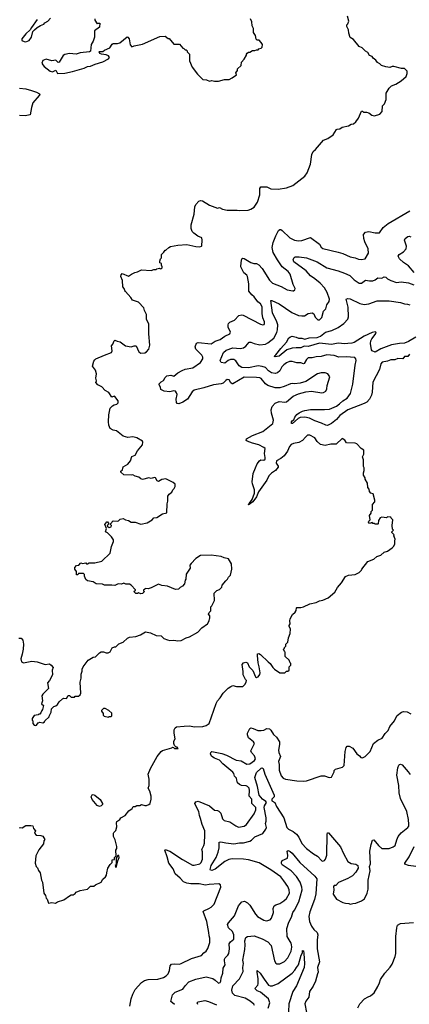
# Model space of a CAD drawing. Extents: x 1771496 to 1971148, y 471553 to 643630.
# Tile 72 of 256: x 1843778 to 1848595, y 498608 to 510793. Entities that reach past the tile are written whole.
import ezdxf

# ---------------------------------------------------------------- set-up
doc = ezdxf.new("R2010")
doc.units = 0

msp = doc.modelspace()

# ---------------------------------------------------------------- linework, layer by layer
at = {"layer": '0CON10XD'}
for points in [[(1843993, 510795), (1843922, 510695), (1843908, 510665), (1843855, 510618), (1843803, 510555), (1843802, 510535), (1843832, 510522), (1843855, 510520), (1843896, 510534), (1843923, 510575), (1843942, 510645), (1843961, 510669), (1843994, 510696), (1844035, 510722), (1844075, 510738), (1844088, 510752), (1844125, 510774), (1844157, 510813)], [(1844708, 510805), (1844708, 510785), (1844735, 510740), (1844745, 510750), (1844768, 510748), (1844765, 510700), (1844702, 510655), (1844703, 510575), (1844688, 510525), (1844662, 510485), (1844653, 510405), (1844640, 510395), (1844525, 510382), (1844475, 510368), (1844395, 510374), (1844335, 510361), (1844315, 510349), (1844265, 510267), (1844255, 510263), (1844225, 510292), (1844175, 510283), (1844105, 510303), (1844065, 510288), (1844052, 510255), (1844062, 510235), (1844082, 510215), (1844156, 510156), (1844185, 510146), (1844225, 510167), (1844246, 510126), (1844335, 510129), (1844432, 510152), (1844575, 510191), (1844615, 510212), (1844655, 510216), (1844709, 510241), (1844807, 510273), (1844875, 510308), (1844889, 510325), (1844877, 510345), (1844845, 510359), (1844788, 510365), (1844770, 510375), (1844760, 510395), (1844765, 510400), (1844805, 510397), (1844828, 510415), (1844894, 510446), (1844922, 510488), (1844934, 510496), (1844985, 510497), (1845014, 510506), (1845105, 510579), (1845115, 510578), (1845130, 510555), (1845143, 510483), (1845165, 510456), (1845195, 510469), (1845295, 510490), (1845510, 510585), (1845575, 510588), (1845615, 510560), (1845625, 510560), (1845685, 510490), (1845755, 510490), (1845795, 510440), (1845807, 510437), (1845825, 510420), (1845838, 510418), (1845848, 510408), (1845850, 510395), (1845877, 510367), (1845878, 510285), (1845912, 510205), (1845975, 510120), (1846043, 510053), (1846087, 510047), (1846125, 510032), (1846155, 510042), (1846185, 510032), (1846235, 510030), (1846308, 510052), (1846367, 510053), (1846405, 510072), (1846458, 510112), (1846452, 510135), (1846470, 510165), (1846470, 510185), (1846518, 510225), (1846522, 510265), (1846552, 510305), (1846580, 510355), (1846580, 510365), (1846592, 510378), (1846605, 510390), (1846625, 510390), (1846655, 510410), (1846685, 510410), (1846705, 510420), (1846725, 510420), (1846735, 510430), (1846765, 510440), (1846777, 510453), (1846780, 510485), (1846765, 510510), (1846738, 510538), (1846715, 510540), (1846703, 510553), (1846692, 510595), (1846668, 510635), (1846668, 510685), (1846652, 510715), (1846647, 510767), (1846630, 510805)], [(1845585, 505109), (1845535, 505104), (1845495, 505078), (1845477, 505085), (1845455, 505123), (1845446, 505126), (1845405, 505117), (1845375, 505123), (1845295, 505103), (1845275, 505110), (1845251, 505131), (1845205, 505142), (1845175, 505162), (1845155, 505158), (1845065, 505162), (1845030, 505195), (1845030, 505205), (1845047, 505223), (1845055, 505260), (1845115, 505292), (1845146, 505334), (1845165, 505388), (1845207, 505405), (1845233, 505457), (1845295, 505530), (1845300, 505565), (1845295, 505578), (1845225, 505620), (1845175, 505629), (1845115, 505623), (1845055, 505640), (1844974, 505704), (1844932, 505712), (1844898, 505735), (1844880, 505775), (1844876, 505815), (1844879, 505901), (1844898, 505985), (1844924, 506016), (1844945, 506028), (1844980, 506035), (1844995, 506050), (1844997, 506075), (1844955, 506130), (1844945, 506132), (1844915, 506122), (1844880, 506180), (1844836, 506205), (1844795, 506251), (1844745, 506274), (1844720, 506305), (1844728, 506325), (1844720, 506355), (1844729, 506409), (1844714, 506454), (1844678, 506505), (1844693, 506567), (1844707, 506583), (1844720, 506595), (1844825, 506643), (1844914, 506676), (1844921, 506695), (1844913, 506755), (1844931, 506779), (1844945, 506820), (1844955, 506828), (1844983, 506813), (1845020, 506805), (1845085, 506758), (1845155, 506743), (1845195, 506757), (1845217, 506757), (1845252, 506682), (1845275, 506667), (1845325, 506671), (1845345, 506683), (1845373, 506715), (1845388, 506765), (1845374, 506905), (1845376, 507026), (1845347, 507085), (1845346, 507145), (1845320, 507195), (1845313, 507225), (1845248, 507295), (1845172, 507322), (1845152, 507355), (1845085, 507428), (1845078, 507442), (1845068, 507468), (1845052, 507485), (1845048, 507565), (1845028, 507615), (1845033, 507637), (1845045, 507650), (1845125, 507618), (1845160, 507645), (1845200, 507665), (1845235, 507672), (1845284, 507696), (1845405, 507688), (1845435, 507700), (1845465, 507700), (1845475, 507710), (1845505, 507718), (1845515, 507710), (1845528, 507712), (1845538, 507722), (1845540, 507735), (1845530, 507755), (1845530, 507775), (1845510, 507785), (1845510, 507805), (1845520, 507835), (1845530, 507845), (1845530, 507885), (1845560, 507915), (1845575, 507940), (1845585, 507940), (1845620, 507975), (1845644, 507986), (1845735, 508003), (1845845, 508010), (1845956, 507984), (1846005, 507982), (1846025, 507990), (1846030, 507995), (1846033, 508065), (1846028, 508095), (1845982, 508112), (1845929, 508149), (1845910, 508170), (1845899, 508209), (1845896, 508255), (1845936, 508385), (1845942, 508478), (1845955, 508507), (1845994, 508546), (1846015, 508554), (1846040, 508550), (1846125, 508497), (1846156, 508486), (1846225, 508462), (1846247, 508467), (1846285, 508448), (1846345, 508434), (1846465, 508436), (1846495, 508431), (1846604, 508436), (1846635, 508447), (1846676, 508474), (1846717, 508535), (1846746, 508624), (1846748, 508705), (1846760, 508725), (1846833, 508723), (1846885, 508701), (1846975, 508694), (1847075, 508711), (1847155, 508741), (1847304, 508856), (1847332, 508898), (1847372, 509005), (1847390, 509125), (1847405, 509162), (1847437, 509185), (1847535, 509300), (1847586, 509324), (1847652, 509368), (1847695, 509432), (1847704, 509436), (1847735, 509443), (1847766, 509464), (1847845, 509480), (1847875, 509498), (1847906, 509504), (1847933, 509527), (1847966, 509574), (1848005, 509660), (1848015, 509660), (1848028, 509648), (1848065, 509648), (1848095, 509638), (1848133, 509613), (1848165, 509602), (1848230, 509625), (1848260, 509655), (1848262, 509725), (1848287, 509753), (1848308, 509805), (1848310, 509885), (1848348, 509945), (1848374, 509976), (1848430, 509995), (1848496, 510034), (1848555, 510090), (1848570, 510125), (1848570, 510155), (1848535, 510190), (1848498, 510188), (1848405, 510212), (1848385, 510212), (1848355, 510200), (1848305, 510208), (1848250, 510225), (1848230, 510245), (1848201, 510261), (1848183, 510293), (1848147, 510317), (1848136, 510336), (1848101, 510351), (1848082, 510385), (1848054, 510404), (1848013, 510443), (1847975, 510462), (1847905, 510548), (1847865, 510572), (1847847, 510625), (1847842, 510665), (1847823, 510707), (1847823, 510727), (1847837, 510743), (1847848, 510775), (1847832, 510835)], [(1843777, 509947), (1843855, 509936), (1843925, 509917), (1843987, 509897), (1844023, 509875), (1844027, 509865), (1844020, 509855), (1843942, 509765), (1843923, 509707), (1843908, 509615), (1843845, 509601), (1843775, 509609)], [(1847386, 506194), (1847515, 506174), (1847535, 506179), (1847564, 506196), (1847576, 506224), (1847580, 506265), (1847612, 506375), (1847589, 506409), (1847555, 506423), (1847505, 506423), (1847458, 506412), (1847315, 506316), (1847245, 506296), (1847175, 506286), (1847145, 506292), (1847125, 506288), (1847048, 506252), (1846995, 506235), (1846935, 506238), (1846846, 506266), (1846815, 506288), (1846765, 506351), (1846745, 506360), (1846705, 506365), (1846555, 506369), (1846415, 506287), (1846405, 506287), (1846388, 506298), (1846367, 506337), (1846345, 506339), (1846325, 506327), (1846294, 506296), (1846267, 506287), (1846175, 506275), (1846055, 506235), (1845933, 506207), (1845911, 506189), (1845852, 506098), (1845795, 506059), (1845745, 506041), (1845725, 506045), (1845716, 506055), (1845711, 506095), (1845724, 506155), (1845717, 506177), (1845705, 506194), (1845685, 506201), (1845635, 506189), (1845565, 506195), (1845524, 506215), (1845520, 506245), (1845501, 506275), (1845504, 506285), (1845525, 506313), (1845555, 506327), (1845575, 506365), (1845595, 506385), (1845645, 506394), (1845685, 506382), (1845735, 506424), (1845785, 506452), (1845825, 506468), (1845919, 506485), (1846015, 506549), (1846044, 506596), (1846043, 506615), (1846031, 506641), (1845956, 506716), (1845949, 506745), (1845965, 506790), (1845985, 506796), (1846145, 506780), (1846196, 506814), (1846255, 506834), (1846315, 506877), (1846376, 506904), (1846384, 506925), (1846357, 506987), (1846354, 507015), (1846359, 507031), (1846375, 507048), (1846434, 507076), (1846489, 507131), (1846525, 507139), (1846542, 507135), (1846756, 507026), (1846785, 507017), (1846799, 507021), (1846806, 507034), (1846804, 507055), (1846786, 507105), (1846777, 507155), (1846775, 507240), (1846757, 507275), (1846723, 507303), (1846676, 507365), (1846649, 507389), (1846612, 507435), (1846611, 507525), (1846595, 507615), (1846585, 507632), (1846551, 507661), (1846510, 507735), (1846515, 507788), (1846526, 507834), (1846535, 507841), (1846555, 507837), (1846636, 507786), (1846674, 507776), (1846707, 507777), (1846735, 507760), (1846775, 507715), (1846868, 507568), (1846905, 507533), (1847012, 507492), (1847085, 507451), (1847155, 507436), (1847165, 507436), (1847180, 507450), (1847184, 507465), (1847159, 507515), (1847121, 507645), (1847099, 507675), (1847025, 507735), (1846965, 507819), (1846910, 507910), (1846900, 507975), (1846910, 508035), (1846943, 508117), (1846978, 508182), (1846995, 508196), (1847005, 508196), (1847025, 508182), (1847119, 508095), (1847176, 508066), (1847225, 508057), (1847265, 508060), (1847375, 508096), (1847485, 508014), (1847507, 507977), (1847525, 507961), (1847717, 507917), (1847775, 507899), (1847865, 507856), (1847925, 507847), (1847965, 507831), (1848005, 507824), (1848048, 507835), (1848092, 507905), (1848086, 507955), (1848044, 508045), (1848031, 508085), (1848030, 508135), (1848055, 508164), (1848095, 508170), (1848174, 508154), (1848226, 508154), (1848270, 508220), (1848335, 508271), (1848603, 508427)], [(1848655, 507665), (1848585, 507747), (1848525, 507786), (1848472, 507832), (1848456, 507865), (1848469, 507885), (1848525, 507921), (1848557, 507955), (1848561, 507991), (1848536, 508065), (1848544, 508085), (1848575, 508108), (1848595, 508112), (1848616, 508106)], [(1848596, 506654), (1848575, 506625), (1848535, 506625), (1848515, 506594), (1848455, 506602), (1848415, 506584), (1848365, 506583), (1848325, 506567), (1848261, 506555), (1848245, 506535), (1848226, 506465), (1848145, 506308), (1848137, 506185), (1848126, 506145), (1848103, 506097), (1848069, 506061), (1848037, 506043), (1847835, 505965), (1847737, 505893), (1847695, 505847), (1847635, 505797), (1847585, 505771), (1847565, 505774), (1847511, 505801), (1847425, 505827), (1847360, 505860), (1847305, 505872), (1847245, 505868), (1847222, 505858), (1847150, 505795), (1847140, 505795), (1847138, 505815), (1847145, 505827), (1847169, 505841), (1847179, 505875), (1847205, 505908), (1847232, 505928), (1847273, 505947), (1847305, 505958), (1847375, 505969), (1847545, 505967), (1847607, 505973), (1847695, 506012), (1847733, 506037), (1847775, 506075), (1847825, 506108), (1847869, 506165), (1847897, 506283), (1847924, 506516), (1847937, 506575), (1847935, 506595), (1847923, 506613), (1847815, 506621), (1847725, 506616), (1847665, 506638), (1847575, 506647), (1847507, 506623), (1847445, 506622), (1847395, 506608), (1847345, 506607), (1847325, 506589), (1847295, 506538), (1847285, 506534), (1847255, 506548), (1847206, 506546), (1847145, 506563), (1847115, 506562), (1847075, 506546), (1847045, 506522), (1847021, 506495), (1846995, 506448), (1846967, 506423), (1846935, 506413), (1846893, 506423), (1846855, 506446), (1846815, 506487), (1846775, 506503), (1846725, 506510), (1846605, 506485), (1846525, 506489), (1846490, 506510), (1846452, 506572), (1846425, 506589), (1846385, 506589), (1846355, 506574), (1846315, 506541), (1846270, 506550), (1846256, 506575), (1846299, 506675), (1846329, 506701), (1846415, 506733), (1846505, 506725), (1846547, 506733), (1846575, 506754), (1846615, 506803), (1846635, 506803), (1846676, 506784), (1846745, 506768), (1846815, 506778), (1846845, 506793), (1846918, 506852), (1846957, 506923), (1846967, 506955), (1846969, 507015), (1846957, 507055), (1846903, 507165), (1846885, 507318), (1846895, 507319), (1846985, 507276), (1847141, 507171), (1847225, 507133), (1847267, 507127), (1847301, 507129), (1847345, 507156), (1847395, 507164), (1847415, 507152), (1847432, 507112), (1847465, 507078), (1847485, 507078), (1847515, 507107), (1847533, 507187), (1847564, 507215), (1847574, 507266), (1847606, 507305), (1847607, 507335), (1847580, 507415), (1847548, 507475), (1847495, 507532), (1847429, 507585), (1847373, 507623), (1847318, 507685), (1847166, 507795), (1847159, 507825), (1847170, 507850), (1847184, 507856), (1847235, 507858), (1847326, 507846), (1847454, 507795), (1847575, 507722), (1847715, 507685), (1847795, 507657), (1847858, 507628), (1847913, 507573), (1847975, 507531), (1848006, 507534), (1848055, 507570), (1848105, 507559), (1848145, 507561), (1848175, 507574), (1848205, 507597), (1848255, 507596), (1848285, 507611), (1848305, 507606), (1848326, 507586), (1848366, 507566), (1848435, 507541), (1848495, 507550), (1848584, 507535), (1848650, 507510)], [(1848675, 506862), (1848585, 506809), (1848535, 506790), (1848475, 506786), (1848375, 506767), (1848245, 506718), (1848175, 506679), (1848135, 506694), (1848126, 506706), (1848115, 506785), (1848120, 506820), (1848132, 506845), (1848184, 506915), (1848183, 506925), (1848175, 506931), (1848135, 506923), (1848035, 506875), (1847915, 506798), (1847885, 506789), (1847837, 506787), (1847797, 506783), (1847715, 506789), (1847635, 506775), (1847485, 506788), (1847345, 506750), (1847295, 506754), (1847255, 506730), (1847195, 506733), (1847145, 506727), (1847082, 506708), (1846985, 506630), (1846935, 506620), (1846930, 506625), (1846932, 506635), (1846946, 506644), (1847005, 506724), (1847077, 506803), (1847105, 506856), (1847125, 506870), (1847145, 506876), (1847195, 506865), (1847225, 506850), (1847265, 506853), (1847305, 506840), (1847355, 506854), (1847455, 506858), (1847497, 506875), (1847518, 506892), (1847557, 506925), (1847637, 506945), (1847715, 506984), (1847785, 507031), (1847834, 507085), (1847845, 507115), (1847840, 507235), (1847815, 507336), (1847835, 507341), (1847865, 507337), (1847985, 507279), (1848035, 507269), (1848095, 507276), (1848196, 507314), (1848345, 507314), (1848485, 507294), (1848535, 507278), (1848574, 507274), (1848602, 507262)], [(1843775, 500790), (1843785, 500798), (1843807, 500793), (1843855, 500820), (1843915, 500822), (1843940, 500815), (1843950, 500785), (1843972, 500755), (1843960, 500725), (1843983, 500703), (1844039, 500699), (1844065, 500688), (1844088, 500648), (1844078, 500632), (1844072, 500595), (1844015, 500520), (1843978, 500445), (1843968, 500355), (1843980, 500315), (1843997, 500297), (1844010, 500265), (1844032, 500235), (1844048, 500145), (1844059, 500119), (1844078, 499985), (1844098, 499955), (1844103, 499923), (1844118, 499908), (1844135, 499860), (1844175, 499868), (1844222, 499858), (1844243, 499877), (1844325, 499900), (1844395, 499952), (1844415, 499962), (1844437, 499963), (1844465, 499980), (1844475, 499998), (1844525, 500018), (1844615, 500032), (1844655, 500070), (1844695, 500072), (1844713, 500087), (1844785, 500118), (1844804, 500156), (1844838, 500185), (1844852, 500205), (1844854, 500236), (1844868, 500292), (1844895, 500340), (1844920, 500365), (1844922, 500398), (1844948, 500402), (1844950, 500425), (1844970, 500445), (1844968, 500515), (1844978, 500535), (1844977, 500563), (1844958, 500645), (1844938, 500685), (1844938, 500725), (1844940, 500735), (1844965, 500760), (1844980, 500805), (1844974, 500855), (1844979, 500871), (1845016, 500894), (1845030, 500915), (1845080, 500945), (1845127, 501003), (1845169, 501031), (1845180, 501055), (1845205, 501058), (1845225, 501068), (1845265, 501070), (1845285, 501082), (1845325, 501068), (1845345, 501068), (1845375, 501080), (1845390, 501095), (1845403, 501147), (1845403, 501183), (1845387, 501245), (1845367, 501285), (1845380, 501315), (1845377, 501395), (1845367, 501455), (1845393, 501525), (1845479, 501675), (1845525, 501737), (1845542, 501748), (1845657, 501783), (1845665, 501790), (1845678, 501788), (1845693, 501773), (1845738, 501772), (1845725, 501790), (1845712, 501792), (1845692, 501812), (1845682, 501835), (1845682, 501865), (1845702, 501895), (1845688, 501965), (1845688, 502005), (1845700, 502030), (1845718, 502042), (1845811, 502051), (1845875, 502056), (1845945, 502044), (1846044, 502046), (1846085, 502060), (1846122, 502085), (1846205, 502330), (1846222, 502365), (1846255, 502400), (1846292, 502458), (1846355, 502522), (1846389, 502541), (1846415, 502552), (1846457, 502543), (1846537, 502543), (1846560, 502565), (1846578, 502595), (1846582, 502615), (1846568, 502628), (1846539, 502685), (1846540, 502725), (1846528, 502812), (1846544, 502836), (1846575, 502842), (1846595, 502834), (1846615, 502786), (1846659, 502739), (1846695, 502660), (1846705, 502652), (1846725, 502660), (1846745, 502690), (1846749, 502711), (1846740, 502785), (1846726, 502835), (1846718, 502925), (1846720, 502945), (1846735, 502948), (1846755, 502938), (1846848, 502845), (1846876, 502826), (1846908, 502775), (1846930, 502755), (1846995, 502710), (1847055, 502710), (1847075, 502730), (1847095, 502730), (1847110, 502745), (1847110, 502785), (1847130, 502805), (1847130, 502825), (1847120, 502835), (1847110, 502865), (1847062, 502912), (1847060, 502965), (1847050, 502975), (1847040, 503005), (1847050, 503015), (1847050, 503025), (1847068, 503042), (1847070, 503065), (1847092, 503088), (1847102, 503145), (1847122, 503195), (1847127, 503253), (1847108, 503285), (1847108, 503295), (1847122, 503315), (1847118, 503355), (1847123, 503377), (1847150, 503430), (1847185, 503460), (1847198, 503482), (1847200, 503515), (1847205, 503520), (1847252, 503518), (1847285, 503528), (1847365, 503563), (1847445, 503582), (1847485, 503602), (1847525, 503610), (1847591, 503639), (1847675, 503708), (1847707, 503765), (1847758, 503825), (1847807, 503903), (1847842, 503918), (1847925, 503928), (1847975, 503950), (1848005, 503980), (1848010, 503995), (1848084, 504086), (1848155, 504118), (1848195, 504148), (1848245, 504168), (1848286, 504204), (1848326, 504214), (1848383, 504257), (1848403, 504277), (1848418, 504305), (1848418, 504345), (1848420, 504365), (1848402, 504405), (1848407, 504417), (1848380, 504445), (1848380, 504455), (1848400, 504475), (1848388, 504488), (1848384, 504535), (1848392, 504602), (1848370, 504625), (1848368, 504638), (1848325, 504640), (1848315, 504630), (1848255, 504638), (1848235, 504628), (1848213, 504597), (1848210, 504555), (1848205, 504550), (1848175, 504550), (1848165, 504560), (1848145, 504560), (1848135, 504570), (1848105, 504560), (1848092, 504575), (1848093, 504587), (1848110, 504605), (1848104, 504656), (1848122, 504688), (1848123, 504707), (1848140, 504725), (1848142, 504795), (1848170, 504825), (1848170, 504845), (1848150, 504925), (1848120, 504935), (1848103, 504953), (1848100, 504985), (1848082, 505005), (1848077, 505057), (1848050, 505105), (1848050, 505125), (1848030, 505155), (1848028, 505185), (1848038, 505215), (1848038, 505245), (1848028, 505265), (1848030, 505345), (1848017, 505385), (1848031, 505415), (1848033, 505465), (1847998, 505488), (1847948, 505545), (1847925, 505554), (1847818, 505558), (1847800, 505590), (1847765, 505612), (1847690, 505540), (1847625, 505540), (1847556, 505524), (1847496, 505536), (1847454, 505574), (1847425, 505620), (1847365, 505653), (1847335, 505650), (1847311, 505625), (1847275, 505586), (1847229, 505561), (1847162, 505548), (1847134, 505535), (1847115, 505511), (1847088, 505452), (1847047, 505395), (1847007, 505363), (1846951, 505335), (1846947, 505305), (1846975, 505266), (1846974, 505255), (1846942, 505215), (1846890, 505180), (1846860, 505150), (1846835, 505095), (1846732, 504948), (1846705, 504888), (1846659, 504825), (1846615, 504793), (1846605, 504788), (1846601, 504795), (1846620, 504810), (1846653, 504857), (1846679, 504935), (1846681, 504975), (1846655, 505047), (1846651, 505075), (1846665, 505178), (1846694, 505246), (1846715, 505296), (1846742, 505335), (1846760, 505345), (1846797, 505343), (1846811, 505355), (1846814, 505375), (1846803, 505425), (1846812, 505485), (1846798, 505498), (1846735, 505532), (1846655, 505551), (1846592, 505575), (1846578, 505585), (1846583, 505605), (1846655, 505647), (1846785, 505698), (1846906, 505795), (1846916, 505835), (1846891, 505925), (1846887, 505965), (1846899, 506005), (1846935, 506046), (1846985, 506068), (1847055, 506061), (1847075, 506064), (1847159, 506132), (1847227, 506163), (1847315, 506188), (1847386, 506194)], [(1843765, 503140), (1843795, 503138), (1843816, 503115), (1843823, 503065), (1843820, 503005), (1843809, 502941), (1843790, 502885), (1843800, 502845), (1843825, 502833), (1843927, 502853), (1843995, 502846), (1844092, 502812), (1844145, 502821), (1844166, 502806), (1844190, 502775), (1844178, 502745), (1844182, 502685), (1844148, 502615), (1844122, 502585), (1844132, 502515), (1844064, 502446), (1844052, 502425), (1844058, 502365), (1844048, 502325), (1844070, 502305), (1844060, 502255), (1844050, 502245), (1844040, 502215), (1844025, 502200), (1844015, 502200), (1844005, 502190), (1843955, 502182), (1843933, 502147), (1843930, 502125), (1843940, 502115), (1843940, 502085), (1843955, 502062), (1843975, 502060), (1843986, 502064), (1844008, 502092), (1844025, 502098), (1844065, 502090), (1844086, 502104), (1844090, 502115), (1844140, 502165), (1844140, 502175), (1844168, 502225), (1844170, 502265), (1844200, 502295), (1844225, 502302), (1844245, 502318), (1844267, 502353), (1844305, 502390), (1844325, 502398), (1844358, 502392), (1844375, 502430), (1844395, 502430), (1844415, 502410), (1844455, 502410), (1844465, 502420), (1844505, 502420), (1844525, 502440), (1844533, 502457), (1844527, 502595), (1844537, 502645), (1844537, 502693), (1844549, 502731), (1844550, 502755), (1844563, 502785), (1844625, 502868), (1844685, 502902), (1844715, 502910), (1844763, 502957), (1844785, 502968), (1844815, 502968), (1844845, 502958), (1844872, 502958), (1844895, 502972), (1844921, 503019), (1844948, 503032), (1844967, 503033), (1845005, 503070), (1845055, 503090), (1845109, 503141), (1845135, 503150), (1845215, 503158), (1845271, 503179), (1845335, 503216), (1845395, 503207), (1845464, 503174), (1845527, 503167), (1845560, 503135), (1845605, 503118), (1845635, 503111), (1845685, 503116), (1845735, 503106), (1845775, 503111), (1845838, 503145), (1845876, 503154), (1845982, 503215), (1846031, 503269), (1846098, 503315), (1846120, 503355), (1846123, 503377), (1846130, 503385), (1846130, 503415), (1846112, 503435), (1846120, 503455), (1846142, 503478), (1846140, 503525), (1846155, 503540), (1846186, 503604), (1846182, 503695), (1846215, 503730), (1846248, 503742), (1846268, 503762), (1846278, 503772), (1846282, 503795), (1846325, 503850), (1846349, 503871), (1846360, 503895), (1846385, 503917), (1846401, 503995), (1846395, 504058), (1846361, 504121), (1846305, 504133), (1846269, 504149), (1846145, 504167), (1846015, 504162), (1845956, 504124), (1845896, 504065), (1845883, 504043), (1845887, 504005), (1845838, 503932), (1845832, 503868), (1845822, 503855), (1845815, 503810), (1845789, 503781), (1845760, 503765), (1845740, 503745), (1845705, 503742), (1845605, 503783), (1845535, 503792), (1845495, 503807), (1845405, 503762), (1845365, 503750), (1845335, 503752), (1845323, 503747), (1845310, 503735), (1845310, 503725), (1845320, 503715), (1845297, 503693), (1845275, 503688), (1845245, 503700), (1845235, 503690), (1845215, 503690), (1845190, 503715), (1845208, 503732), (1845208, 503738), (1845156, 503796), (1845135, 503808), (1845088, 503808), (1845065, 503818), (1845035, 503808), (1844995, 503810), (1844955, 503790), (1844915, 503797), (1844827, 503797), (1844803, 503807), (1844725, 503812), (1844685, 503837), (1844615, 503850), (1844596, 503866), (1844580, 503905), (1844580, 503925), (1844568, 503938), (1844505, 503940), (1844498, 503922), (1844482, 503922), (1844480, 503965), (1844460, 503995), (1844460, 504015), (1844482, 504038), (1844508, 504042), (1844535, 504070), (1844555, 504062), (1844595, 504070), (1844605, 504060), (1844615, 504060), (1844638, 504072), (1844705, 504072), (1844795, 504090), (1844895, 504192), (1844913, 504275), (1844938, 504335), (1844938, 504355), (1844913, 504393), (1844865, 504442), (1844840, 504455), (1844852, 504495), (1844832, 504545), (1844855, 504578), (1844865, 504578), (1844880, 504555), (1844862, 504538), (1844860, 504525), (1844885, 504510), (1844908, 504515), (1844912, 504535), (1844900, 504545), (1844900, 504555), (1844935, 504593), (1844985, 504586), (1844999, 504591), (1845019, 504611), (1845055, 504620), (1845085, 504602), (1845124, 504594), (1845154, 504574), (1845205, 504573), (1845275, 504550), (1845355, 504567), (1845415, 504602), (1845435, 504630), (1845475, 504632), (1845545, 504678), (1845598, 504692), (1845603, 504803), (1845610, 504835), (1845608, 504895), (1845627, 504923), (1845658, 504945), (1845672, 504975), (1845688, 504992), (1845698, 505015), (1845698, 505045), (1845677, 505067), (1845585, 505109)], [(1844875, 502162), (1844885, 502170), (1844905, 502170), (1844915, 502180), (1844915, 502210), (1844880, 502245), (1844835, 502270), (1844815, 502270), (1844790, 502245), (1844790, 502235), (1844810, 502205), (1844810, 502185), (1844823, 502173), (1844875, 502162)], [(1846462, 501382), (1846458, 501405), (1846435, 501433), (1846427, 501465), (1846415, 501483), (1846289, 501585), (1846248, 501628), (1846185, 501656), (1846155, 501676), (1846138, 501705), (1846139, 501725), (1846155, 501736), (1846275, 501714), (1846335, 501693), (1846455, 501629), (1846515, 501620), (1846585, 501582), (1846625, 501583), (1846681, 501625), (1846693, 501645), (1846682, 501685), (1846643, 501725), (1846634, 501745), (1846680, 501835), (1846670, 501855), (1846608, 501905), (1846595, 501945), (1846595, 501965), (1846625, 502021), (1846635, 502029), (1846665, 502022), (1846721, 501995), (1846765, 501995), (1846798, 502002), (1846835, 502021), (1846865, 502016), (1846882, 502002), (1846917, 501947), (1846951, 501915), (1846989, 501855), (1846992, 501825), (1846976, 501755), (1846981, 501725), (1847001, 501675), (1846978, 501615), (1846987, 501575), (1846986, 501505), (1847009, 501435), (1847035, 501408), (1847065, 501394), (1847205, 501374), (1847285, 501370), (1847326, 501374), (1847505, 501434), (1847546, 501436), (1847605, 501417), (1847635, 501418), (1847668, 501485), (1847668, 501502), (1847681, 501519), (1847768, 501542), (1847791, 501565), (1847801, 501735), (1847814, 501785), (1847825, 501802), (1847852, 501802), (1847897, 501777), (1847945, 501708), (1847978, 501685), (1847995, 501663), (1848015, 501658), (1848050, 501675), (1848110, 501735), (1848154, 501836), (1848205, 501878), (1848258, 501902), (1848295, 501958), (1848332, 501995), (1848353, 502045), (1848412, 502115), (1848428, 502155), (1848447, 502183), (1848500, 502225), (1848525, 502232), (1848567, 502227), (1848614, 502204)], [(1845691, 498605), (1845645, 498645), (1845665, 498726), (1845701, 498759), (1845793, 498797), (1845822, 498838), (1845871, 498885), (1845955, 498920), (1846085, 498948), (1846167, 498927), (1846195, 498909), (1846235, 498869), (1846255, 498878), (1846266, 498895), (1846269, 498935), (1846289, 498995), (1846294, 499056), (1846318, 499095), (1846309, 499145), (1846311, 499165), (1846320, 499185), (1846352, 499215), (1846363, 499235), (1846372, 499295), (1846369, 499355), (1846385, 499380), (1846424, 499415), (1846426, 499466), (1846409, 499509), (1846359, 499555), (1846348, 499595), (1846358, 499615), (1846435, 499704), (1846485, 499825), (1846524, 499875), (1846556, 499884), (1846596, 499866), (1846625, 499836), (1846692, 499725), (1846720, 499695), (1846795, 499648), (1846830, 499640), (1846875, 499654), (1846892, 499675), (1846916, 499744), (1846913, 499795), (1846925, 499825), (1846945, 499840), (1846995, 499854), (1847045, 499887), (1847075, 499916), (1847112, 499985), (1847111, 500025), (1847092, 500065), (1847045, 500135), (1847005, 500186), (1846966, 500216), (1846885, 500272), (1846737, 500357), (1846605, 500395), (1846545, 500405), (1846405, 500408), (1846365, 500401), (1846314, 500376), (1846195, 500282), (1846155, 500264), (1846137, 500267), (1846134, 500275), (1846146, 500325), (1846205, 500425), (1846231, 500489), (1846243, 500545), (1846244, 500616), (1846265, 500618), (1846325, 500605), (1846425, 500595), (1846495, 500607), (1846545, 500608), (1846625, 500629), (1846642, 500638), (1846685, 500680), (1846785, 500724), (1846823, 500775), (1846829, 500795), (1846818, 500845), (1846825, 500875), (1846825, 500915), (1846801, 501045), (1846803, 501065), (1846828, 501105), (1846820, 501120), (1846778, 501145), (1846738, 501195), (1846718, 501305), (1846687, 501415), (1846704, 501475), (1846765, 501529), (1846775, 501533), (1846790, 501525), (1846808, 501455), (1846924, 501195), (1846924, 501175), (1846896, 501145), (1846894, 501125), (1846934, 501105), (1846953, 501057)], [(1846953, 501057), (1847042, 500915), (1847082, 500795), (1847102, 500775), (1847160, 500745), (1847199, 500715), (1847231, 500675), (1847267, 500597), (1847323, 500535), (1847410, 500470), (1847462, 500442), (1847515, 500384), (1847525, 500380), (1847545, 500386), (1847559, 500405), (1847577, 500455), (1847580, 500715), (1847585, 500730), (1847595, 500732), (1847746, 500555), (1847781, 500475), (1847836, 500376), (1847875, 500349), (1847935, 500341), (1847958, 500328), (1847963, 500295), (1847932, 500245), (1847891, 500199), (1847835, 500167), (1847719, 500115), (1847685, 500078), (1847665, 500077), (1847659, 500065), (1847663, 500025), (1847655, 499970), (1847695, 499908), (1847775, 499868), (1847805, 499858), (1847846, 499856), (1847865, 499848), (1847897, 499857), (1847935, 499858), (1848005, 499888), (1848042, 499915), (1848074, 499985), (1848087, 500035), (1848086, 500144), (1848111, 500259), (1848104, 500315), (1848116, 500345), (1848106, 500505), (1848123, 500587), (1848142, 500638), (1848155, 500642), (1848213, 500573), (1848255, 500538), (1848345, 500538), (1848397, 500555), (1848420, 500575), (1848439, 500645), (1848457, 500683), (1848495, 500731), (1848576, 500795), (1848588, 500812), (1848591, 500835), (1848585, 500895), (1848565, 500995), (1848486, 501155), (1848469, 501225), (1848465, 501315), (1848443, 501443), (1848453, 501535), (1848464, 501566), (1848475, 501577), (1848485, 501580), (1848505, 501573), (1848582, 501485), (1848605, 501451)], [(1845140, 498585), (1845156, 498675), (1845176, 498735), (1845205, 498792), (1845285, 498880), (1845322, 498905), (1845365, 498916), (1845485, 498919), (1845555, 498939), (1845590, 498960), (1845612, 498985), (1845630, 499025), (1845638, 499085), (1845653, 499105), (1845695, 499110), (1845753, 499107), (1845775, 499113), (1845903, 499175), (1846026, 499214), (1846053, 499245), (1846082, 499265), (1846105, 499300), (1846130, 499375), (1846129, 499425), (1846119, 499455), (1846118, 499495), (1846091, 499631), (1846047, 499755), (1846055, 499767), (1846118, 499792), (1846145, 499810), (1846181, 499849), (1846263, 500057), (1846260, 500085), (1846238, 500098), (1846119, 500089), (1846076, 500084), (1845995, 500098), (1845895, 500100), (1845845, 500107), (1845803, 500123), (1845760, 500170), (1845701, 500221), (1845674, 500284), (1845623, 500355), (1845602, 500435), (1845571, 500515), (1845575, 500526), (1845636, 500505), (1845792, 500402), (1845915, 500332), (1845935, 500329), (1846006, 500345), (1846022, 500365), (1846036, 500405), (1846036, 500494), (1846030, 500525), (1846055, 500572), (1846063, 500603), (1846068, 500705), (1846066, 500755), (1846033, 500833), (1846015, 500906), (1845999, 500945), (1845993, 500995), (1845959, 501055), (1845944, 501095), (1845956, 501114), (1845985, 501121), (1846124, 501065), (1846185, 501009), (1846225, 501006), (1846239, 500999), (1846265, 500975), (1846286, 500905), (1846305, 500883), (1846375, 500866), (1846450, 500815), (1846485, 500800), (1846555, 500812), (1846584, 500835), (1846676, 500965), (1846697, 501015), (1846697, 501043), (1846648, 501095), (1846647, 501145), (1846614, 501185), (1846620, 501255), (1846614, 501285), (1846595, 501304), (1846577, 501313), (1846522, 501318), (1846495, 501328), (1846471, 501351), (1846462, 501382)], [(1844765, 501058), (1844737, 501067), (1844673, 501143), (1844661, 501175), (1844675, 501202), (1844685, 501205), (1844705, 501198), (1844772, 501142), (1844802, 501095), (1844800, 501080), (1844785, 501064), (1844765, 501058)], [(1848674, 500314), (1848584, 500324), (1848541, 500341), (1848540, 500355), (1848595, 500435), (1848655, 500562)], [(1844965, 500300), (1844976, 500314), (1844990, 500385), (1845007, 500425), (1845005, 500450), (1844992, 500448), (1844970, 500415), (1844970, 500335), (1844960, 500325), (1844965, 500300)], [(1846682, 498595), (1846672, 498612), (1846627, 498647), (1846565, 498685), (1846438, 498718), (1846411, 498745), (1846401, 498785), (1846415, 498836), (1846495, 498925), (1846540, 499015), (1846538, 499062), (1846545, 499115), (1846538, 499155), (1846563, 499285), (1846567, 499345), (1846560, 499395), (1846575, 499436), (1846595, 499449), (1846675, 499457), (1846775, 499418), (1846845, 499380), (1846887, 499335), (1846927, 499147), (1846945, 499116), (1846958, 499108), (1846995, 499108), (1847051, 499139), (1847092, 499185), (1847133, 499265), (1847141, 499315), (1847140, 499350), (1847136, 499366), (1847086, 499446), (1847080, 499545), (1847106, 499625), (1847137, 499685), (1847153, 499745), (1847176, 499774), (1847229, 499875), (1847272, 500025), (1847268, 500058), (1847245, 500121), (1847201, 500191), (1847135, 500260), (1847025, 500336), (1847015, 500351), (1847015, 500368), (1847025, 500387), (1847087, 500415), (1847092, 500448), (1847085, 500505), (1847097, 500513), (1847121, 500501), (1847145, 500480), (1847242, 500362), (1847429, 500195), (1847453, 500163), (1847441, 499975), (1847422, 499905), (1847365, 499754), (1847352, 499695), (1847361, 499635), (1847384, 499575), (1847415, 499533), (1847454, 499495), (1847466, 499466), (1847457, 499405), (1847456, 499295), (1847483, 499135), (1847461, 499065), (1847470, 499005), (1847460, 498985), (1847435, 498895), (1847408, 498832), (1847362, 498765), (1847354, 498696), (1847315, 498646), (1847304, 498615), (1847323, 498505)], [(1847957, 498565), (1847982, 498615), (1848042, 498675), (1848085, 498702), (1848115, 498712), (1848160, 498750), (1848205, 498828), (1848228, 498875), (1848238, 498915), (1848294, 498995), (1848360, 499070), (1848383, 499105), (1848420, 499200), (1848428, 499235), (1848427, 499447), (1848439, 499555), (1848451, 499588), (1848485, 499607), (1848649, 499621)], [(1846851, 498559), (1846869, 498625), (1846856, 498676), (1846755, 498759), (1846716, 498776), (1846684, 498805), (1846722, 498845), (1846728, 498862), (1846727, 498925), (1846712, 499008), (1846715, 499028), (1846750, 498995), (1846799, 498919), (1846855, 498847), (1846875, 498838), (1846902, 498838), (1846975, 498867), (1847147, 498993), (1847179, 499031), (1847199, 499065), (1847225, 499095), (1847260, 499215), (1847274, 499245), (1847275, 499276), (1847285, 499270), (1847290, 499235), (1847301, 499115), (1847297, 499065), (1847201, 498839), (1847157, 498765), (1847107, 498615), (1847102, 498515)], [(1845980, 498605), (1845972, 498625), (1845985, 498640), (1846065, 498654), (1846111, 498645), (1846213, 498603)]]:
    msp.add_lwpolyline(points, dxfattribs=at)

doc.saveas('drawing.dxf')
